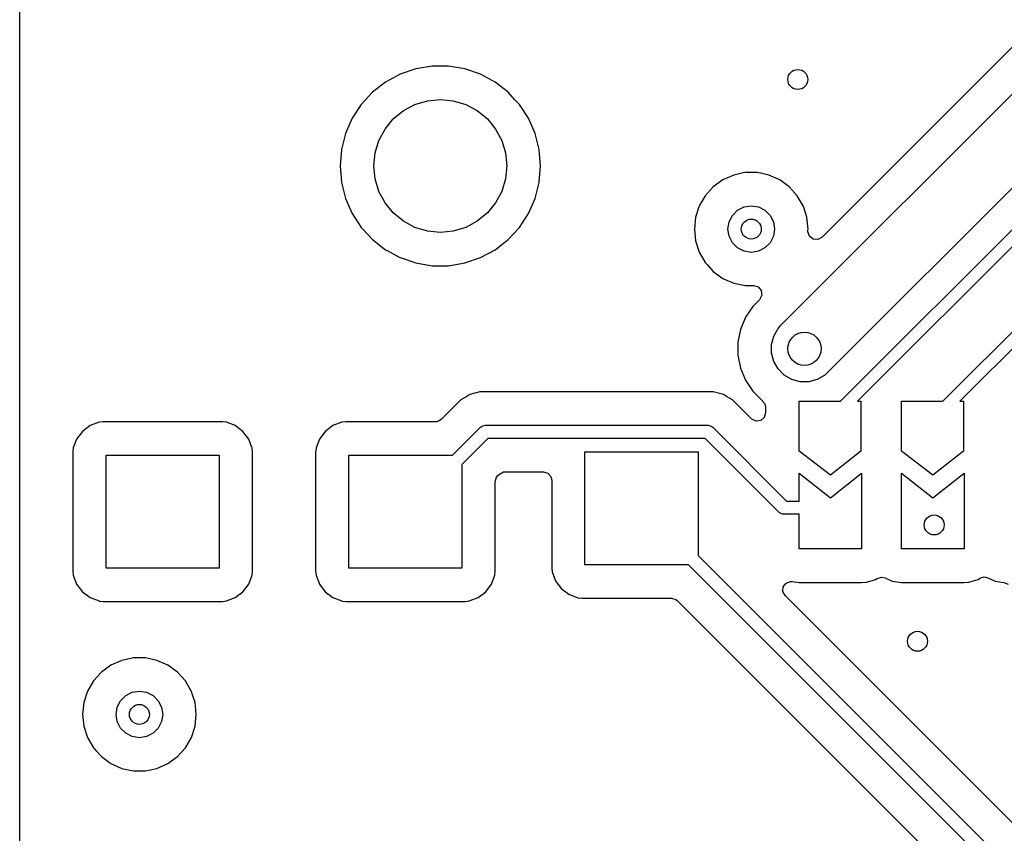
# Model space of a CAD drawing. Extents: x 70 to 224, y -154 to -54.
# Tile 13 of 55: x 104 to 119, y -101 to -89. Entities that reach past the tile are written whole.
import ezdxf

# ---------------------------------------------------------------- set-up
doc = ezdxf.new("R2010")
doc.units = 0
doc.layers.add('BLACK', color=7, linetype='CONTINUOUS')

msp = doc.modelspace()

# ---------------------------------------------------------------- linework, layer by layer
at = {"layer": 'BLACK', "linetype": 'CONTINUOUS'}
for p, q in [((103.9, -91.049994), (103.9, -84.549994)), ((115.346447, -93.446447), (120.449998, -88.342895)), ((119.387478, -88.6976), (115.964043, -92.121035)), ((121.303551, -88.903556), (116.053553, -94.153553)), ((116.24272, -94.59), (121.456361, -89.376359)), ((110.100665, -89.5495), (109.855383, -89.590429)), ((110.349335, -89.5495), (110.100665, -89.5495)), ((110.594616, -89.590429), (110.349335, -89.5495)), ((121.557281, -89.529999), (116.49728, -94.59)), ((109.620188, -89.671172), (109.401493, -89.789524)), ((109.620197, -89.671169), (109.620188, -89.671172)), ((109.855383, -89.590429), (109.620197, -89.671169)), ((110.829802, -89.671169), (110.594616, -89.590429)), ((110.829811, -89.671172), (110.829802, -89.671169)), ((111.048506, -89.789524), (110.829811, -89.671172)), ((109.401493, -89.789524), (109.205257, -89.942261)), ((111.048507, -89.789525), (111.048506, -89.789524)), ((111.048509, -89.789526), (111.048507, -89.789525)), ((111.244744, -89.942262), (111.048509, -89.789526)), ((117.78272, -94.59), (122.59636, -89.776361)), ((109.205257, -89.942261), (109.036833, -90.125217)), ((111.34692, -90.053255), (111.244744, -89.942262)), ((122.697278, -89.930001), (118.03728, -94.59)), ((109.036833, -90.125217), (108.900826, -90.333393)), ((109.66943, -90.21853), (109.842317, -90.12612)), ((109.842317, -90.12612), (110.02991, -90.069215)), ((110.02991, -90.069215), (110.225, -90.05)), ((110.225, -90.05), (110.42009, -90.069215)), ((110.42009, -90.069215), (110.607683, -90.12612)), ((110.607683, -90.12612), (110.78057, -90.21853)), ((111.413166, -90.125217), (111.34692, -90.053255)), ((111.549173, -90.333393), (111.413166, -90.125217)), ((109.517893, -90.342893), (109.66943, -90.21853)), ((110.78057, -90.21853), (110.932107, -90.342893)), ((108.900826, -90.333393), (108.800936, -90.561118)), ((109.39353, -90.49443), (109.517893, -90.342893)), ((110.932107, -90.342893), (111.05647, -90.49443)), ((111.649063, -90.561118), (111.549173, -90.333393)), ((108.800936, -90.561118), (108.739892, -90.802175)), ((109.30112, -90.667317), (109.39353, -90.49443)), ((111.05647, -90.49443), (111.14888, -90.667317)), ((111.710107, -90.802175), (111.649063, -90.561118)), ((109.244215, -90.85491), (109.30112, -90.667317)), ((111.14888, -90.667317), (111.205785, -90.85491)), ((108.73989, -90.802187), (108.719357, -91.049994)), ((108.739892, -90.802175), (108.73989, -90.802187)), ((109.225, -91.05), (109.244215, -90.85491)), ((111.205785, -90.85491), (111.225, -91.05)), ((111.710109, -90.802187), (111.710107, -90.802175)), ((111.730643, -91.049994), (111.710109, -90.802187)), ((103.9, -95.352135), (103.9, -91.049994)), ((108.719357, -91.049994), (108.719357, -91.050005)), ((108.719357, -91.050005), (108.73989, -91.297812)), ((109.244215, -91.24509), (109.225, -91.05)), ((111.225, -91.05), (111.205785, -91.24509)), ((111.710465, -91.293512), (111.730643, -91.050005)), ((111.730643, -91.050005), (111.730643, -91.049994)), ((114.635728, -91.186672), (114.472408, -91.259387)), ((114.635733, -91.18667), (114.635728, -91.186672)), ((114.779954, -91.156015), (114.635733, -91.18667)), ((114.810609, -91.1495), (114.779954, -91.156015)), ((114.989391, -91.1495), (114.810609, -91.1495)), ((115.036594, -91.159533), (114.989391, -91.1495)), ((115.164265, -91.18667), (115.036594, -91.159533)), ((115.164267, -91.186671), (115.164265, -91.18667)), ((115.327593, -91.259388), (115.164267, -91.186671)), ((108.73989, -91.297812), (108.739892, -91.297824)), ((108.739892, -91.297824), (108.800936, -91.538881)), ((109.30112, -91.432683), (109.244215, -91.24509)), ((111.205785, -91.24509), (111.14888, -91.432683)), ((111.649063, -91.538881), (111.710108, -91.297821)), ((111.710108, -91.297821), (111.710465, -91.293512)), ((114.472408, -91.259387), (114.327768, -91.364475)), ((115.47223, -91.364474), (115.327593, -91.259388)), ((109.39353, -91.60557), (109.30112, -91.432683)), ((111.14888, -91.432683), (111.05647, -91.60557)), ((114.327768, -91.364475), (114.20814, -91.497336)), ((115.472231, -91.364475), (115.47223, -91.364474)), ((115.472232, -91.364476), (115.472231, -91.364475)), ((115.472235, -91.364478), (115.472232, -91.364476)), ((115.516905, -91.41409), (115.472235, -91.364478)), ((115.591859, -91.497335), (115.516905, -91.41409)), ((108.800936, -91.538881), (108.900826, -91.766606)), ((109.517893, -91.757107), (109.39353, -91.60557)), ((111.05647, -91.60557), (110.932107, -91.757107)), ((111.549173, -91.766607), (111.649063, -91.538881)), ((114.20814, -91.497336), (114.11875, -91.652164)), ((115.679702, -91.649484), (115.591859, -91.497335)), ((108.900826, -91.766606), (109.036833, -91.974782)), ((109.66943, -91.88147), (109.517893, -91.757107)), ((110.932107, -91.757107), (110.78057, -91.88147)), ((111.413164, -91.974785), (111.549173, -91.766607)), ((114.118747, -91.65217), (114.063504, -91.822192)), ((114.11875, -91.652164), (114.118747, -91.65217)), ((114.616844, -91.794275), (114.694275, -91.716844)), ((114.694275, -91.716844), (114.791844, -91.66713)), ((114.791844, -91.66713), (114.9, -91.65)), ((114.9, -91.65), (115.008156, -91.66713)), ((115.008156, -91.66713), (115.105725, -91.716844)), ((115.105725, -91.716844), (115.183156, -91.794275)), ((115.681249, -91.652164), (115.679702, -91.649484)), ((115.681252, -91.65217), (115.681249, -91.652164)), ((115.69402, -91.691467), (115.681252, -91.65217)), ((115.736497, -91.822197), (115.69402, -91.691467)), ((109.842317, -91.97388), (109.66943, -91.88147)), ((110.78057, -91.88147), (110.607683, -91.97388)), ((114.063503, -91.822194), (114.044815, -92)), ((114.063504, -91.822192), (114.063503, -91.822194)), ((114.55, -92), (114.56713, -91.891844)), ((114.56713, -91.891844), (114.616844, -91.794275)), ((115.183156, -91.794275), (115.23287, -91.891844)), ((115.23287, -91.891844), (115.25, -92)), ((115.755185, -92), (115.736497, -91.822197)), ((109.036833, -91.974782), (109.060047, -91.999999)), ((109.060047, -91.999999), (109.205256, -92.157738)), ((110.02991, -92.030785), (109.842317, -91.97388)), ((110.225, -92.05), (110.02991, -92.030785)), ((110.42009, -92.030785), (110.225, -92.05)), ((110.607683, -91.97388), (110.42009, -92.030785)), ((111.244744, -92.157738), (111.413164, -91.974785)), ((114.044815, -92), (114.063503, -92.177805)), ((114.56713, -92.108156), (114.55, -92)), ((115.25, -92), (115.23287, -92.108156)), ((115.752678, -92.0422), (115.75304, -92.0204)), ((115.777095, -92.107664), (115.752678, -92.0422)), ((115.75304, -92.0204), (115.755185, -92)), ((109.205256, -92.157738), (109.401491, -92.310474)), ((111.048509, -92.310474), (111.244744, -92.157738)), ((114.063503, -92.177805), (114.063504, -92.177807)), ((114.063504, -92.177807), (114.118747, -92.347829)), ((114.616844, -92.205725), (114.56713, -92.108156)), ((114.694275, -92.283156), (114.616844, -92.205725)), ((115.183156, -92.205725), (115.105725, -92.283156)), ((115.23287, -92.108156), (115.183156, -92.205725)), ((115.833028, -92.149536), (115.777095, -92.107664)), ((115.90272, -92.15452), (115.833028, -92.149536)), ((115.964043, -92.121035), (115.90272, -92.15452)), ((109.401491, -92.310474), (109.424927, -92.323157)), ((109.424927, -92.323157), (109.617706, -92.427484)), ((110.82981, -92.428828), (111.048509, -92.310474)), ((114.118747, -92.347829), (114.11875, -92.347835)), ((114.11875, -92.347835), (114.208141, -92.502665)), ((114.791844, -92.33287), (114.694275, -92.283156)), ((114.9, -92.35), (114.791844, -92.33287)), ((115.008156, -92.33287), (114.9, -92.35)), ((115.105725, -92.283156), (115.008156, -92.33287)), ((109.617706, -92.427484), (109.62019, -92.428828)), ((109.62019, -92.428828), (109.855386, -92.509571)), ((109.855386, -92.509571), (110.100665, -92.5505)), ((110.349335, -92.5505), (110.594614, -92.509571)), ((110.594614, -92.509571), (110.82981, -92.428828)), ((114.208141, -92.502665), (114.236855, -92.534555)), ((110.100665, -92.5505), (110.349335, -92.5505)), ((114.236855, -92.534555), (114.327764, -92.635521)), ((114.327764, -92.635521), (114.327767, -92.635523)), ((114.327767, -92.635523), (114.32777, -92.635526)), ((114.32777, -92.635526), (114.472407, -92.740612)), ((114.472407, -92.740612), (114.635733, -92.813329)), ((114.635733, -92.813329), (114.810609, -92.8505)), ((114.810609, -92.8505), (114.81061, -92.8505)), ((114.81061, -92.8505), (114.935217, -92.8505)), ((114.935217, -92.8505), (115.002256, -92.870185)), ((115.002256, -92.870185), (115.048011, -92.922989)), ((115.048011, -92.922989), (115.057955, -92.992147)), ((115.022898, -93.062181), (114.922863, -93.162215)), ((115.02893, -93.055703), (115.022898, -93.062181)), ((115.057955, -92.992147), (115.02893, -93.055703)), ((114.92286, -93.162219), (114.813372, -93.326079)), ((114.922863, -93.162215), (114.92286, -93.162219)), ((114.813367, -93.326089), (114.737949, -93.508163)), ((114.813372, -93.326079), (114.813367, -93.326089)), ((114.737947, -93.508171), (114.6995, -93.701455)), ((114.737949, -93.508163), (114.737947, -93.508171)), ((115.23806, -93.608658), (115.303324, -93.49562)), ((115.303324, -93.49562), (115.346447, -93.446447)), ((114.6995, -93.701455), (114.6995, -93.898544)), ((115.204277, -93.734737), (115.23806, -93.608658)), ((115.204277, -93.865263), (115.204277, -93.734737)), ((114.6995, -93.898544), (114.737947, -94.091828)), ((115.23806, -93.991342), (115.204277, -93.865263)), ((115.303324, -94.10438), (115.23806, -93.991342)), ((114.737947, -94.091828), (114.737949, -94.091836)), ((114.737949, -94.091836), (114.813367, -94.27391)), ((115.39562, -94.196676), (115.303324, -94.10438)), ((116.053553, -94.153553), (116.00438, -94.196676)), ((114.813367, -94.27391), (114.813372, -94.27392)), ((114.813372, -94.27392), (114.922859, -94.437779)), ((115.508658, -94.26194), (115.39562, -94.196676)), ((115.634737, -94.295723), (115.508658, -94.26194)), ((115.765263, -94.295723), (115.634737, -94.295723)), ((115.891342, -94.26194), (115.765263, -94.295723)), ((116.00438, -94.196676), (115.891342, -94.26194)), ((110.820942, -94.4495), (110.668214, -94.490423)), ((114.163331, -94.4495), (110.820942, -94.4495)), ((114.163347, -94.449499), (114.163331, -94.4495)), ((114.170943, -94.449499), (114.163347, -94.449499)), ((114.329057, -94.449499), (114.170943, -94.449499)), ((114.481785, -94.490423), (114.329057, -94.449499)), ((114.922859, -94.437779), (114.92286, -94.43778)), ((114.92286, -94.43778), (114.922861, -94.437781)), ((114.922861, -94.437781), (115.062219, -94.577139)), ((110.531282, -94.569481), (110.419478, -94.681286)), ((110.531287, -94.569477), (110.531282, -94.569481)), ((110.621228, -94.517551), (110.531287, -94.569477)), ((110.653889, -94.498694), (110.621228, -94.517551)), ((110.668214, -94.490423), (110.653889, -94.498694)), ((114.528772, -94.517551), (114.481785, -94.490423)), ((114.618712, -94.569477), (114.528772, -94.517551)), ((114.618717, -94.569481), (114.618712, -94.569477)), ((114.737588, -94.688352), (114.618717, -94.569481)), ((115.062219, -94.577139), (115.062222, -94.577141)), ((115.062222, -94.577141), (115.062224, -94.577143)), ((115.062224, -94.577143), (115.066934, -94.581009)), ((115.066934, -94.581009), (115.065576, -94.582663)), ((115.065576, -94.582663), (115.10418, -94.628824)), ((115.62, -95.34), (115.62, -94.59)), ((115.62, -94.59), (116.24272, -94.59)), ((116.49728, -94.59), (116.55, -94.59)), ((116.55, -94.59), (116.55, -95.34)), ((117.16, -95.34), (117.16, -94.59)), ((117.16, -94.59), (117.78272, -94.59)), ((118.03728, -94.59), (118.09, -94.59)), ((118.09, -94.59), (118.09, -95.34)), ((110.419478, -94.681286), (110.237582, -94.863181)), ((114.73759, -94.688355), (114.737588, -94.688352)), ((114.902819, -94.853584), (114.73759, -94.688355)), ((115.10418, -94.628824), (115.1145, -94.678351)), ((115.1145, -94.678351), (115.1145, -94.765903)), ((105.152123, -94.899501), (105.092516, -94.905908)), ((105.152129, -94.8995), (105.152123, -94.899501)), ((106.947864, -94.8995), (105.152129, -94.8995)), ((106.947873, -94.8995), (106.947864, -94.8995)), ((106.947881, -94.8995), (106.947873, -94.8995)), ((106.947883, -94.899501), (106.947881, -94.8995)), ((107.007483, -94.905908), (106.947883, -94.899501)), ((108.802123, -94.899501), (108.742516, -94.905908)), ((108.802129, -94.8995), (108.802123, -94.899501)), ((110.149901, -94.8995), (108.802129, -94.8995)), ((110.176259, -94.896666), (110.149901, -94.8995)), ((110.237582, -94.863181), (110.176259, -94.896666)), ((114.909297, -94.859616), (114.902819, -94.853584)), ((114.972853, -94.888641), (114.909297, -94.859616)), ((115.042011, -94.878697), (114.972853, -94.888641)), ((115.094815, -94.832942), (115.042011, -94.878697)), ((115.1145, -94.765903), (115.094815, -94.832942)), ((104.842452, -95.042455), (104.756206, -95.157664)), ((104.842455, -95.042452), (104.842452, -95.042455)), ((104.957664, -94.956206), (104.842455, -95.042452)), ((104.957671, -94.956202), (104.957664, -94.956206)), ((105.092516, -94.905908), (104.957671, -94.956202)), ((107.142328, -94.956202), (107.007482, -94.905908)), ((107.007482, -94.905908), (107.007483, -94.905908)), ((107.142335, -94.956206), (107.142328, -94.956202)), ((107.257544, -95.042452), (107.142335, -94.956206)), ((107.257547, -95.042455), (107.257544, -95.042452)), ((107.343793, -95.157664), (107.257547, -95.042455)), ((108.492452, -95.042455), (108.406206, -95.157664)), ((108.492455, -95.042452), (108.492452, -95.042455)), ((108.607664, -94.956206), (108.492455, -95.042452)), ((108.607671, -94.956202), (108.607664, -94.956206)), ((108.742516, -94.905908), (108.607671, -94.956202)), ((110.408579, -95.4), (110.829289, -94.97929)), ((110.829289, -94.97929), (110.844442, -94.966853)), ((110.844442, -94.966853), (110.861328, -94.959859)), ((110.861328, -94.959859), (110.880491, -94.951921)), ((110.880491, -94.951921), (110.9, -94.95)), ((110.9, -94.95), (114.25, -94.95)), ((114.25, -94.95), (114.269509, -94.951921)), ((114.269509, -94.951921), (114.305557, -94.966853)), ((114.305557, -94.966853), (114.320711, -94.979289)), ((114.320711, -94.979289), (115.431421, -96.09)), ((104.756202, -95.157671), (104.705908, -95.292517)), ((104.756206, -95.157664), (104.756202, -95.157671)), ((107.343797, -95.157671), (107.343793, -95.157664)), ((107.391143, -95.284614), (107.343797, -95.157671)), ((108.406202, -95.157671), (108.355908, -95.292517)), ((108.406206, -95.157664), (108.406202, -95.157671)), ((110.941421, -95.15), (110.55, -95.541421)), ((114.208578, -95.15), (110.941421, -95.15)), ((115.319289, -96.26071), (114.208578, -95.15)), ((104.700616, -95.341744), (104.699501, -95.352123)), ((104.705908, -95.292517), (104.700616, -95.341744)), ((107.394091, -95.292517), (107.391143, -95.284614)), ((107.400499, -95.352128), (107.394091, -95.292517)), ((108.350616, -95.341744), (108.349501, -95.352123)), ((108.355908, -95.292517), (108.350616, -95.341744)), ((116.09, -95.7), (115.62, -95.34)), ((116.55, -95.34), (116.09, -95.7)), ((117.63, -95.7), (117.16, -95.34)), ((118.09, -95.34), (117.63, -95.7)), ((103.9, -99.3), (103.9, -95.352135)), ((104.699501, -95.352123), (104.6995, -95.352135)), ((104.6995, -95.352135), (104.6995, -97.14787)), ((105.2, -97.1), (105.2, -95.4)), ((105.2, -95.4), (106.9, -95.4)), ((106.9, -95.4), (106.9, -97.1)), ((107.4005, -97.147873), (107.400499, -95.352128)), ((108.349501, -95.352123), (108.3495, -95.352135)), ((108.3495, -95.352135), (108.3495, -97.14787)), ((108.85, -97.1), (108.85, -95.4)), ((108.85, -95.4), (110.408579, -95.4)), ((112.4, -97.05), (112.4, -95.35)), ((112.4, -95.35), (114.1, -95.35)), ((114.1, -95.35), (114.1, -96.908578)), ((110.55, -95.541421), (110.55, -97.1)), ((111.050499, -95.800097), (111.070184, -95.733059)), ((111.070184, -95.733059), (111.086819, -95.712415)), ((111.086819, -95.712415), (111.112418, -95.686817)), ((111.112418, -95.686817), (111.173742, -95.653333)), ((111.173742, -95.653333), (111.200098, -95.6505)), ((111.200098, -95.6505), (111.7755, -95.6505)), ((111.7755, -95.6505), (111.842539, -95.670185)), ((111.842539, -95.670185), (111.888294, -95.722989)), ((111.888294, -95.722989), (111.8995, -95.7745)), ((111.8995, -95.7745), (111.8995, -97.09787)), ((115.62, -96.09), (115.62, -95.67)), ((115.62, -95.67), (116.09, -96.04)), ((116.09, -96.04), (116.56, -95.67)), ((116.56, -95.67), (116.56, -96.81)), ((117.16, -96.81), (117.16, -95.67)), ((117.16, -95.67), (117.63, -96.04)), ((117.63, -96.04), (118.1, -95.67)), ((118.1, -95.67), (118.1, -96.81)), ((111.0505, -97.147873), (111.050499, -95.800097)), ((115.431421, -96.09), (115.62, -96.09)), ((115.334442, -96.273147), (115.319289, -96.26071)), ((115.345, -96.27752), (115.334442, -96.273147)), ((115.370491, -96.288079), (115.345, -96.27752)), ((115.39, -96.29), (115.370491, -96.288079)), ((115.62, -96.29), (115.39, -96.29)), ((115.62, -96.81), (115.62, -96.29)), ((116.56, -96.81), (115.62, -96.81)), ((118.1, -96.81), (117.16, -96.81)), ((114.1, -96.908578), (120.581422, -103.39)), ((106.9, -97.1), (105.2, -97.1)), ((110.55, -97.1), (108.85, -97.1)), ((111.8995, -97.09787), (111.899501, -97.097876)), ((111.899501, -97.097876), (111.905908, -97.157483)), ((113.958578, -97.05), (112.4, -97.05)), ((120.469289, -103.560711), (113.958578, -97.05)), ((104.6995, -97.14787), (104.699501, -97.147876)), ((104.699501, -97.147876), (104.705908, -97.207483)), ((104.705908, -97.207483), (104.756202, -97.342328)), ((107.343796, -97.342331), (107.394091, -97.207483)), ((107.394091, -97.207483), (107.4005, -97.147873)), ((108.3495, -97.14787), (108.349501, -97.147876)), ((108.349501, -97.147876), (108.355908, -97.207483)), ((108.355908, -97.207483), (108.406202, -97.342328)), ((110.993796, -97.342331), (111.044091, -97.207483)), ((111.044091, -97.207483), (111.0505, -97.147873)), ((111.905908, -97.157483), (111.956202, -97.292328)), ((116.769992, -97.269819), (116.792957, -97.25506)), ((116.792957, -97.25506), (116.859993, -97.235375)), ((116.859993, -97.235375), (116.911508, -97.246581)), ((116.911508, -97.246581), (117.01758, -97.295023)), ((118.309992, -97.269819), (118.337109, -97.252391)), ((118.337109, -97.252391), (118.404146, -97.232705)), ((118.404146, -97.232705), (118.455662, -97.243911)), ((118.455662, -97.243911), (118.56758, -97.295023)), ((104.756202, -97.342328), (104.756206, -97.342335)), ((104.756206, -97.342335), (104.842452, -97.457544)), ((107.257546, -97.457546), (107.343796, -97.342331)), ((108.406202, -97.342328), (108.406206, -97.342335)), ((108.406206, -97.342335), (108.492452, -97.457544)), ((110.907546, -97.457546), (110.993796, -97.342331)), ((111.956202, -97.292328), (111.956206, -97.292335)), ((111.956206, -97.292335), (112.042452, -97.407544)), ((112.042452, -97.407544), (112.042455, -97.407547)), ((112.042455, -97.407547), (112.157664, -97.493793)), ((115.376637, -97.449564), (115.381621, -97.379872)), ((115.381621, -97.379872), (115.423493, -97.323939)), ((115.423493, -97.323939), (115.488957, -97.299522)), ((115.488957, -97.299522), (115.515447, -97.300467)), ((115.515447, -97.300467), (115.62, -97.3155)), ((115.62, -97.3155), (115.620003, -97.3155)), ((115.620003, -97.3155), (116.56, -97.3155)), ((116.56, -97.3155), (116.63194, -97.310355)), ((116.63194, -97.310355), (116.769992, -97.269819)), ((117.01758, -97.295023), (117.017583, -97.295023)), ((117.017583, -97.295023), (117.017584, -97.295024)), ((117.017584, -97.295024), (117.16, -97.3155)), ((117.16, -97.3155), (117.160003, -97.3155)), ((117.160003, -97.3155), (118.1, -97.3155)), ((118.1, -97.3155), (118.17194, -97.310355)), ((118.17194, -97.310355), (118.309992, -97.269819)), ((118.56758, -97.295023), (118.567583, -97.295023)), ((118.567583, -97.295023), (118.567584, -97.295024)), ((118.567584, -97.295024), (118.698044, -97.313781)), ((118.698044, -97.313781), (118.761598, -97.342804)), ((104.842452, -97.457544), (104.842455, -97.457547)), ((104.842455, -97.457547), (104.957664, -97.543793)), ((104.957664, -97.543793), (104.957671, -97.543797)), ((104.957671, -97.543797), (105.092517, -97.594091)), ((107.007483, -97.594091), (107.142331, -97.543796)), ((107.142331, -97.543796), (107.257546, -97.457546)), ((108.492452, -97.457544), (108.492455, -97.457547)), ((108.492455, -97.457547), (108.607664, -97.543793)), ((108.607664, -97.543793), (108.607671, -97.543797)), ((108.607671, -97.543797), (108.742517, -97.594091)), ((110.657483, -97.594091), (110.792331, -97.543796)), ((110.792331, -97.543796), (110.907546, -97.457546)), ((112.157664, -97.493793), (112.157671, -97.493797)), ((112.157671, -97.493797), (112.292517, -97.544091)), ((112.292517, -97.544091), (112.292516, -97.544091)), ((112.292516, -97.544091), (112.299444, -97.544835)), ((112.299444, -97.544835), (112.352127, -97.5505)), ((112.352127, -97.5505), (113.699902, -97.550499)), ((113.699902, -97.550499), (113.766941, -97.570184)), ((115.410122, -97.510887), (115.376637, -97.449564)), ((118.949544, -101.050309), (115.410122, -97.510887)), ((105.092517, -97.594091), (105.092516, -97.594091)), ((105.092516, -97.594091), (105.099444, -97.594835)), ((105.099444, -97.594835), (105.152127, -97.6005)), ((105.152127, -97.6005), (106.947872, -97.600499)), ((106.947872, -97.600499), (107.007483, -97.594091)), ((108.742517, -97.594091), (108.742516, -97.594091)), ((108.742516, -97.594091), (108.749444, -97.594835)), ((108.749444, -97.594835), (108.802127, -97.6005)), ((108.802127, -97.6005), (110.597872, -97.600499)), ((110.597872, -97.600499), (110.657483, -97.594091)), ((113.766941, -97.570184), (113.787583, -97.586818)), ((113.787583, -97.586818), (120.01185, -103.811085)), ((105.610609, -98.4495), (105.590059, -98.453868)), ((105.789391, -98.4495), (105.610609, -98.4495)), ((105.80995, -98.45387), (105.789391, -98.4495)), ((105.272408, -98.559387), (105.127768, -98.664475)), ((105.435728, -98.486672), (105.272408, -98.559387)), ((105.435733, -98.48667), (105.435728, -98.486672)), ((105.590059, -98.453868), (105.435733, -98.48667)), ((105.964265, -98.48667), (105.80995, -98.45387)), ((105.964267, -98.486671), (105.964265, -98.48667)), ((106.127593, -98.559388), (105.964267, -98.486671)), ((106.27223, -98.664474), (106.127593, -98.559388)), ((105.127768, -98.664475), (105.00814, -98.797336)), ((106.272231, -98.664475), (106.27223, -98.664474)), ((106.272232, -98.664476), (106.272231, -98.664475)), ((106.272235, -98.664478), (106.272232, -98.664476)), ((106.331612, -98.730424), (106.272235, -98.664478)), ((106.391859, -98.797335), (106.331612, -98.730424)), ((105.00814, -98.797336), (104.91875, -98.952164)), ((106.479278, -98.94875), (106.391859, -98.797335)), ((104.918747, -98.95217), (104.863504, -99.122192)), ((104.91875, -98.952164), (104.918747, -98.95217)), ((105.416844, -99.094275), (105.494275, -99.016844)), ((105.494275, -99.016844), (105.591844, -98.96713)), ((105.591844, -98.96713), (105.7, -98.95)), ((105.7, -98.95), (105.808156, -98.96713)), ((105.808156, -98.96713), (105.905725, -99.016844)), ((105.905725, -99.016844), (105.983156, -99.094275)), ((106.481249, -98.952164), (106.479278, -98.94875)), ((106.481252, -98.95217), (106.481249, -98.952164)), ((106.494492, -98.992918), (106.481252, -98.95217)), ((106.536497, -99.122197), (106.494492, -98.992918)), ((104.863503, -99.122194), (104.844815, -99.3)), ((104.863504, -99.122192), (104.863503, -99.122194)), ((105.35, -99.3), (105.36713, -99.191844)), ((105.36713, -99.191844), (105.416844, -99.094275)), ((105.983156, -99.094275), (106.03287, -99.191844)), ((106.03287, -99.191844), (106.05, -99.3)), ((106.555185, -99.3), (106.536497, -99.122197)), ((103.9, -102.226043), (103.9, -99.3)), ((104.844815, -99.3), (104.863503, -99.477805)), ((105.36713, -99.408156), (105.35, -99.3)), ((106.05, -99.3), (106.03287, -99.408156)), ((106.536497, -99.477803), (106.555185, -99.3)), ((104.863503, -99.477805), (104.863504, -99.477807)), ((104.863504, -99.477807), (104.918747, -99.647829)), ((105.416844, -99.505725), (105.36713, -99.408156)), ((106.03287, -99.408156), (105.983156, -99.505725)), ((106.48125, -99.647835), (106.536497, -99.477803)), ((105.494275, -99.583156), (105.416844, -99.505725)), ((105.591844, -99.63287), (105.494275, -99.583156)), ((105.7, -99.65), (105.591844, -99.63287)), ((105.808156, -99.63287), (105.7, -99.65)), ((105.905725, -99.583156), (105.808156, -99.63287)), ((105.983156, -99.505725), (105.905725, -99.583156)), ((104.918747, -99.647829), (104.91875, -99.647835)), ((104.91875, -99.647835), (105.008141, -99.802665)), ((106.391859, -99.802665), (106.48125, -99.647835)), ((105.008141, -99.802665), (105.043794, -99.842261)), ((105.043794, -99.842261), (105.127764, -99.935521)), ((106.27223, -99.935526), (106.391859, -99.802665)), ((105.127764, -99.935521), (105.127767, -99.935523)), ((105.127767, -99.935523), (105.12777, -99.935526)), ((105.12777, -99.935526), (105.272407, -100.040612)), ((105.272407, -100.040612), (105.435733, -100.113329)), ((105.964267, -100.113329), (106.127593, -100.040612)), ((106.127593, -100.040612), (106.27223, -99.935526)), ((105.435733, -100.113329), (105.610609, -100.1505)), ((105.610609, -100.1505), (105.61061, -100.1505)), ((105.61061, -100.1505), (105.789389, -100.1505)), ((105.789389, -100.1505), (105.789391, -100.1505)), ((105.789391, -100.1505), (105.964267, -100.113329))]:
    msp.add_line(p, q, dxfattribs=at)
at = {"layer": 'BLACK'}
for centre, radius in [((115.6, -89.75), 0.15), ((114.9, -92), 0.15), ((115.7, -93.8), 0.25), ((117.65, -96.45), 0.15), ((117.4, -98.2), 0.15), ((105.7, -99.3), 0.15)]:
    msp.add_circle(centre, radius, dxfattribs=at)

doc.saveas('drawing.dxf')
